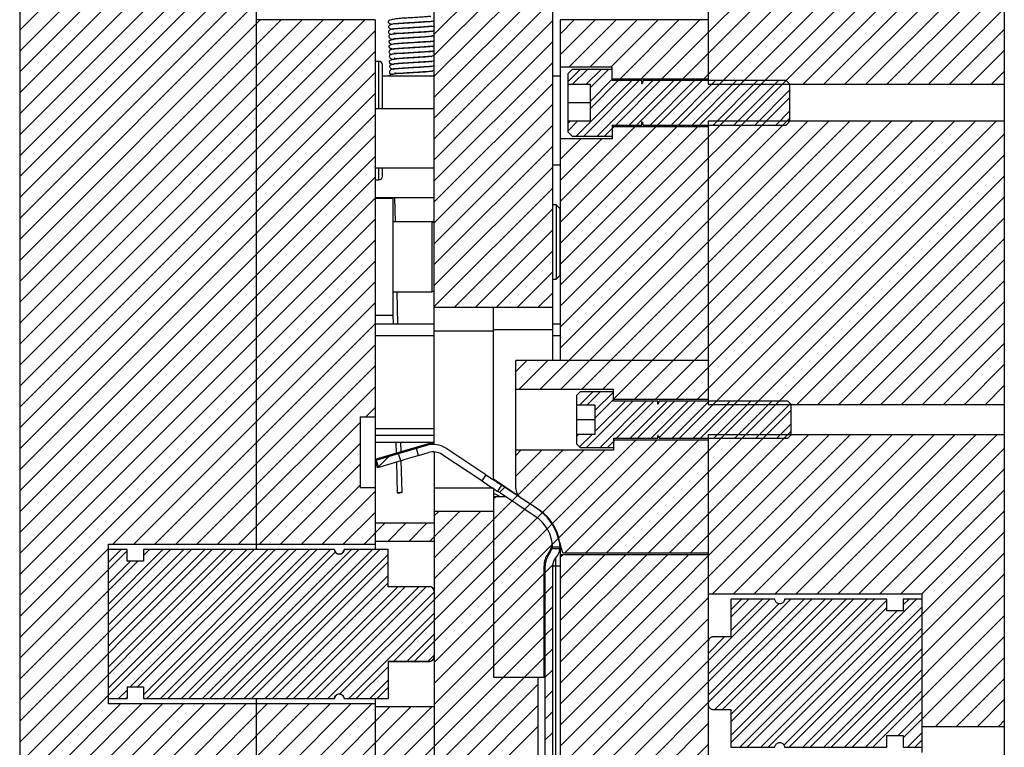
# Model space of a CAD drawing. Header units: inches. Extents: x 1687 to 2505, y -239 to -56.
# Tile 131 of 166: x 1827 to 1835, y -162 to -156. Entities that reach past the tile are written whole.
import ezdxf

# ---------------------------------------------------------------- set-up
doc = ezdxf.new("R2010")
doc.units = ezdxf.units.IN
doc.header["$LTSCALE"] = 0.5
doc.header["$MEASUREMENT"] = 0
doc.layers.add('SID-M-F', color=202, linetype='Continuous')
doc.layers.add('SID-M-S', color=105, linetype='Continuous')

msp = doc.modelspace()

# ---------------------------------------------------------------- linework, layer by layer
at = {"layer": 'SID-M-F', "linetype": 'Continuous'}
for p, q in [((1826.78326, -155.89567), (1828.78326, -153.89567)), ((1826.78326, -156.07244), (1828.78326, -154.07244)), ((1826.78326, -156.24922), (1828.78326, -154.24922)), ((1826.78326, -156.426), (1828.78326, -154.426)), ((1826.78326, -156.60277), (1828.78326, -154.60277)), ((1826.78326, -156.77955), (1828.78326, -154.77955)), ((1826.78326, -156.95633), (1828.78326, -154.95633)), ((1830.28326, -155.9312), (1831.15492, -155.05955)), ((1830.28326, -156.10798), (1831.28326, -155.10798)), ((1826.78326, -157.1331), (1828.78326, -155.1331)), ((1830.28326, -156.28475), (1831.28326, -155.28475)), ((1831.34626, -158.22696), (1834.3231, -155.25012)), ((1832.34584, -156.69705), (1833.79277, -155.25012)), ((1832.38279, -156.30655), (1833.43921, -155.25012)), ((1832.52262, -156.69705), (1833.96954, -155.25012)), ((1832.55957, -156.30655), (1833.61599, -155.25012)), ((1832.59626, -156.80019), (1834.14632, -155.25012)), ((1832.59626, -155.9163), (1833.26244, -155.25012)), ((1833.3967, -156.3533), (1834.49987, -155.25012)), ((1833.57348, -156.3533), (1834.67665, -155.25012)), ((1833.75025, -156.3533), (1834.85343, -155.25012)), ((1833.92703, -156.3533), (1835.0302, -155.25012)), ((1826.78326, -157.30988), (1828.78326, -155.30988)), ((1834.10381, -156.3533), (1835.09626, -155.36085)), ((1826.78326, -157.48666), (1828.78326, -155.48666)), ((1830.28326, -156.46153), (1831.28326, -155.46153)), ((1834.28058, -156.3533), (1835.09626, -155.53762)), ((1826.78326, -157.66343), (1828.78326, -155.66343)), ((1830.28326, -156.63831), (1831.28326, -155.63831)), ((1834.45736, -156.3533), (1835.09626, -155.7144)), ((1826.78326, -157.84021), (1828.81392, -155.80955)), ((1826.78326, -158.01699), (1828.9907, -155.80955)), ((1826.78326, -158.19376), (1829.16748, -155.80955)), ((1826.78326, -158.37054), (1829.34425, -155.80955)), ((1826.78326, -158.54732), (1829.52103, -155.80955)), ((1826.78326, -158.72409), (1829.69781, -155.80955)), ((1830.28326, -156.81508), (1831.28326, -155.81508)), ((1831.34626, -155.92887), (1831.46558, -155.80955)), ((1831.34626, -156.10564), (1831.64235, -155.80955)), ((1831.42363, -156.20505), (1831.81913, -155.80955)), ((1831.60041, -156.20505), (1831.99591, -155.80955)), ((1831.77718, -156.20505), (1832.17268, -155.80955)), ((1831.85246, -156.30655), (1832.34946, -155.80955)), ((1832.02924, -156.30655), (1832.52624, -155.80955)), ((1826.78326, -158.90087), (1829.78326, -155.90087)), ((1832.20601, -156.30655), (1832.59626, -155.9163)), ((1834.63414, -156.3533), (1835.09626, -155.89118)), ((1830.28326, -156.99186), (1831.28326, -155.99186)), ((1826.78326, -159.07765), (1829.78326, -156.07765)), ((1834.81091, -156.3533), (1835.09626, -156.06796)), ((1830.28326, -157.16864), (1831.28326, -156.16864)), ((1826.78326, -159.25442), (1829.78326, -156.25442)), ((1831.41126, -156.3317), (1831.51466, -156.2283)), ((1831.45191, -156.35355), (1831.57716, -156.2283)), ((1831.56618, -156.35355), (1831.69143, -156.2283)), ((1831.59876, -156.38347), (1831.75393, -156.2283)), ((1834.98769, -156.3533), (1835.09626, -156.24473)), ((1830.28326, -157.34541), (1831.28326, -156.34541)), ((1831.48249, -156.7908), (1831.95124, -156.32205)), ((1831.54499, -156.7908), (1832.01374, -156.32205)), ((1831.59876, -156.49775), (1831.78626, -156.31025)), ((1831.59876, -156.56025), (1831.83696, -156.32205)), ((1831.65926, -156.7908), (1832.12801, -156.32205)), ((1831.81551, -156.69705), (1832.19051, -156.32205)), ((1831.92979, -156.69705), (1832.30479, -156.32205)), ((1831.99229, -156.69705), (1832.36729, -156.32205)), ((1832.10657, -156.69705), (1832.48157, -156.32205)), ((1832.16907, -156.69705), (1832.54407, -156.32205)), ((1832.28334, -156.69705), (1832.65834, -156.32205)), ((1832.46012, -156.69705), (1832.83512, -156.32205)), ((1832.6369, -156.69705), (1833.0119, -156.32205)), ((1832.81367, -156.69705), (1833.18867, -156.32205)), ((1828.78326, -157.4312), (1829.78326, -156.4312)), ((1832.99045, -156.69705), (1833.28626, -156.40124)), ((1830.28326, -157.52219), (1831.28326, -156.52219)), ((1831.34626, -158.40374), (1833.28626, -156.46374)), ((1826.78326, -159.60798), (1829.78326, -156.60798)), ((1833.16723, -156.69705), (1833.28626, -156.57802)), ((1830.28326, -157.69897), (1831.28326, -156.69897)), ((1831.1765, -158.92705), (1833.43775, -156.6658)), ((1831.34626, -158.58052), (1833.28626, -156.64052)), ((1831.35328, -158.92705), (1833.61453, -156.6658)), ((1831.41126, -156.74775), (1831.49346, -156.66555)), ((1831.41126, -156.68525), (1831.43096, -156.66555)), ((1831.53006, -158.92705), (1833.79131, -156.6658)), ((1831.70683, -158.92705), (1833.96808, -156.6658)), ((1831.79811, -159.01255), (1834.14486, -156.6658)), ((1831.97489, -159.01255), (1834.32164, -156.6658)), ((1832.15166, -159.01255), (1834.49841, -156.6658)), ((1832.32844, -159.01255), (1834.67519, -156.6658)), ((1832.35374, -159.3408), (1835.02874, -156.6658)), ((1832.50522, -159.01255), (1834.85197, -156.6658)), ((1831.34626, -157.34308), (1831.97679, -156.71255)), ((1831.34626, -157.51986), (1832.15357, -156.71255)), ((1831.34626, -157.69663), (1832.33034, -156.71255)), ((1831.34626, -157.87341), (1832.50712, -156.71255)), ((1831.72176, -156.7908), (1831.78626, -156.7263)), ((1831.78626, -156.7263), (1831.80001, -156.71255)), ((1832.53052, -159.3408), (1835.09626, -156.77506)), ((1826.78326, -159.78475), (1829.78326, -156.78475)), ((1831.34626, -158.05019), (1832.59626, -156.80019)), ((1831.34626, -156.98953), (1831.52174, -156.81405)), ((1831.34626, -157.1663), (1831.69851, -156.81405)), ((1830.28326, -157.87574), (1831.28326, -156.87574)), ((1826.78326, -159.96153), (1829.78326, -156.96153)), ((1831.73855, -160.30955), (1835.09626, -156.95184)), ((1830.28326, -158.05252), (1831.28326, -157.05252)), ((1826.78326, -160.13831), (1829.78326, -157.13831)), ((1831.91532, -160.30955), (1835.09626, -157.12862)), ((1830.28326, -158.2293), (1831.28326, -157.2293)), ((1828.78326, -158.31508), (1829.78326, -157.31508)), ((1833.3456, -159.05605), (1835.09626, -157.30539)), ((1826.78326, -159.4312), (1828.78326, -157.4312)), ((1830.45479, -158.23455), (1831.28326, -157.40607)), ((1826.78326, -160.49186), (1829.78326, -157.49186)), ((1833.52238, -159.05605), (1835.09626, -157.48217)), ((1830.63157, -158.23455), (1831.28326, -157.58285)), ((1828.78326, -158.66864), (1829.78326, -157.66864)), ((1833.69915, -159.05605), (1835.09626, -157.65895)), ((1830.80834, -158.23455), (1831.28326, -157.75963)), ((1826.78326, -160.84541), (1829.78326, -157.84541)), ((1833.87593, -159.05605), (1835.09626, -157.83572)), ((1830.98512, -158.23455), (1831.28326, -157.9364)), ((1827.57044, -160.23501), (1829.78326, -158.02219)), ((1834.05271, -159.05605), (1835.09626, -158.0125)), ((1831.1619, -158.23455), (1831.28326, -158.11318)), ((1834.22948, -159.05605), (1835.09626, -158.18928)), ((1827.74722, -160.23501), (1829.78326, -158.19897)), ((1826.78326, -160.31508), (1828.78326, -158.31508)), ((1827.924, -160.23501), (1829.78326, -158.37574)), ((1834.40626, -159.05605), (1835.09626, -158.36605)), ((1828.10077, -160.23501), (1829.78326, -158.55252)), ((1834.58304, -159.05605), (1835.09626, -158.54283)), ((1826.78326, -160.66864), (1828.78326, -158.66864)), ((1830.97126, -158.77874), (1831.06545, -158.68455)), ((1830.99973, -158.92705), (1831.24223, -158.68455)), ((1828.27755, -160.23501), (1829.78326, -158.7293)), ((1834.75981, -159.05605), (1835.09626, -158.71961)), ((1828.45433, -160.23501), (1829.78326, -158.90607)), ((1834.93659, -159.05605), (1835.09626, -158.89638)), ((1831.51183, -159.05955), (1831.62121, -158.95017)), ((1831.57433, -159.05955), (1831.68371, -158.95017)), ((1831.64001, -159.10815), (1831.79626, -158.9519)), ((1831.64001, -159.17065), (1831.79626, -159.0144)), ((1829.70657, -159.15955), (1829.78326, -159.08285)), ((1831.56851, -159.41892), (1831.95914, -159.0283)), ((1831.64001, -159.28493), (1831.89664, -159.0283)), ((1831.68279, -159.41892), (1832.07341, -159.0283)), ((1831.82341, -159.3408), (1832.13591, -159.0283)), ((1831.93769, -159.3408), (1832.25019, -159.0283)), ((1832.00019, -159.3408), (1832.31269, -159.0283)), ((1832.0921, -160.30955), (1833.29626, -159.10539)), ((1832.11447, -159.3408), (1832.42697, -159.0283)), ((1832.18047, -159.33729), (1832.48947, -159.0283)), ((1832.29124, -159.3408), (1832.60374, -159.0283)), ((1832.46802, -159.3408), (1832.78052, -159.0283)), ((1832.6448, -159.3408), (1832.9573, -159.0283)), ((1832.82157, -159.3408), (1833.13407, -159.0283)), ((1832.99835, -159.3408), (1833.28968, -159.04947)), ((1828.6311, -160.23501), (1829.65826, -159.20785)), ((1833.17513, -159.3408), (1833.29626, -159.21967)), ((1830.28326, -161.05772), (1831.98444, -159.35655)), ((1831.2811, -160.23666), (1832.16122, -159.35655)), ((1831.34626, -161.58572), (1833.61893, -159.31305)), ((1831.38499, -160.30955), (1832.33799, -159.35655)), ((1831.48376, -159.3269), (1831.50111, -159.30955)), ((1831.51051, -159.41443), (1831.61539, -159.30955)), ((1831.56177, -160.30955), (1832.51477, -159.35655)), ((1831.74529, -159.41892), (1831.80766, -159.35655)), ((1832.26888, -160.30955), (1833.29626, -159.28217)), ((1832.44565, -160.30955), (1833.44215, -159.31305)), ((1832.59626, -160.5125), (1833.79571, -159.31305)), ((1832.6318, -160.65373), (1833.97248, -159.31305)), ((1832.80858, -160.65373), (1834.14926, -159.31305)), ((1832.98536, -160.65373), (1834.32604, -159.31305)), ((1833.16213, -160.65373), (1834.50281, -159.31305)), ((1833.33891, -160.65373), (1834.67959, -159.31305)), ((1833.51569, -160.65373), (1834.85637, -159.31305)), ((1833.69246, -160.65373), (1835.03314, -159.31305)), ((1828.80788, -160.23501), (1829.65826, -159.38463)), ((1830.28326, -160.70417), (1831.54539, -159.44205)), ((1830.28326, -160.88095), (1831.72216, -159.44205)), ((1830.97126, -159.48585), (1831.01506, -159.44205)), ((1830.97126, -159.66262), (1831.19183, -159.44205)), ((1830.98973, -159.82092), (1831.36861, -159.44205)), ((1833.86924, -160.65373), (1835.09626, -159.42671)), ((1829.81094, -159.5855), (1829.90096, -159.49549)), ((1828.98466, -160.23501), (1829.65826, -159.5614)), ((1834.04602, -160.65373), (1835.09626, -159.60349)), ((1829.16143, -160.23501), (1829.65826, -159.73818)), ((1830.83354, -159.80034), (1830.879, -159.75488)), ((1829.33821, -160.23501), (1829.78326, -159.78996)), ((1830.28326, -160.52739), (1830.98537, -159.82529)), ((1830.78326, -159.85062), (1830.79933, -159.83455)), ((1834.22279, -160.65373), (1835.09626, -159.78027)), ((1829.51499, -160.23501), (1829.78326, -159.96673)), ((1830.24711, -160.21), (1830.49756, -159.95955)), ((1830.28326, -159.99706), (1830.32078, -159.95955)), ((1830.28326, -160.35062), (1830.67433, -159.95955)), ((1834.39957, -160.65373), (1835.09626, -159.95704)), ((1829.69176, -160.23501), (1829.86723, -160.05955)), ((1829.89356, -160.21), (1830.044, -160.05955)), ((1830.07033, -160.21), (1830.22078, -160.05955)), ((1833.28009, -161.94999), (1835.09626, -160.13382)), ((1826.78326, -161.02219), (1827.53248, -160.27298)), ((1830.28326, -161.2345), (1831.27875, -160.23902)), ((1826.78326, -161.55252), (1828.05566, -160.28012)), ((1826.78326, -161.7293), (1828.23244, -160.28012)), ((1826.78326, -161.90607), (1828.40921, -160.28012)), ((1826.78326, -162.08285), (1828.58599, -160.28012)), ((1826.78326, -162.25963), (1828.76277, -160.28012)), ((1826.78326, -161.19897), (1827.68996, -160.29227)), ((1827.53248, -160.38725), (1827.63961, -160.28012)), ((1827.53248, -160.74081), (1827.99316, -160.28012)), ((1827.53248, -160.91758), (1828.16994, -160.28012)), ((1827.53248, -161.09436), (1828.34671, -160.28012)), ((1827.53248, -161.27114), (1828.52349, -160.28012)), ((1827.53248, -161.44791), (1828.70027, -160.28012)), ((1827.71671, -161.44046), (1828.87704, -160.28012)), ((1827.77921, -161.44046), (1828.93954, -160.28012)), ((1827.82775, -160.33126), (1827.87888, -160.28012)), ((1827.82775, -161.50619), (1829.05382, -160.28012)), ((1827.85747, -161.53897), (1829.11632, -160.28012)), ((1827.97175, -161.53897), (1829.2306, -160.28012)), ((1828.03425, -161.53897), (1829.2931, -160.28012)), ((1828.14852, -161.53897), (1829.40737, -160.28012)), ((1828.21102, -161.53897), (1829.44772, -160.30228)), ((1828.3253, -161.53897), (1829.58415, -160.28012)), ((1828.3878, -161.53897), (1829.64665, -160.28012)), ((1828.50208, -161.53897), (1829.76093, -160.28012)), ((1828.56458, -161.53897), (1829.82343, -160.28012)), ((1828.67885, -161.53897), (1829.89468, -160.32315)), ((1831.34626, -160.34829), (1831.36999, -160.32455)), ((1831.34626, -160.52506), (1831.54677, -160.32455)), ((1831.34626, -160.70184), (1831.72355, -160.32455)), ((1831.34626, -160.87862), (1831.90032, -160.32455)), ((1831.34626, -161.05539), (1832.0771, -160.32455)), ((1831.34626, -161.23217), (1832.25388, -160.32455)), ((1831.34626, -161.40895), (1832.43065, -160.32455)), ((1833.45686, -161.94999), (1835.09626, -160.3106)), ((1827.53248, -160.62653), (1827.78037, -160.37864)), ((1827.53248, -160.56403), (1827.71787, -160.37864)), ((1828.74135, -161.53897), (1829.89468, -160.38565)), ((1831.22027, -160.47427), (1831.28363, -160.41091)), ((1828.85563, -161.53897), (1829.89468, -160.49992)), ((1830.28326, -161.41128), (1831.21027, -160.48427)), ((1831.34626, -161.7625), (1832.59626, -160.5125)), ((1833.63364, -161.94999), (1835.09626, -160.48737)), ((1828.91813, -161.53897), (1829.89468, -160.56242)), ((1829.03241, -161.53897), (1829.9758, -160.59558)), ((1829.09491, -161.53897), (1830.0383, -160.59558)), ((1829.20918, -161.53897), (1830.15258, -160.59558)), ((1829.27168, -161.53897), (1830.21508, -160.59558)), ((1831.22027, -160.65105), (1831.28326, -160.58805)), ((1826.78326, -161.37574), (1827.53248, -160.62653)), ((1829.38596, -161.53897), (1830.28326, -160.64167)), ((1830.28326, -161.58805), (1831.21027, -160.66105)), ((1831.34626, -161.93928), (1832.59626, -160.68928)), ((1833.81042, -161.94999), (1835.09626, -160.66415)), ((1829.48737, -161.50007), (1830.28326, -160.70417)), ((1831.22027, -160.82782), (1831.28326, -160.76483)), ((1832.59626, -161.21961), (1833.11675, -160.69911)), ((1832.59626, -161.39638), (1833.29353, -160.69911)), ((1832.59626, -161.57316), (1833.47031, -160.69911)), ((1832.59626, -161.51066), (1833.40781, -160.69911)), ((1832.59626, -161.33388), (1833.19217, -160.73797)), ((1832.65324, -161.63045), (1833.58458, -160.69911)), ((1832.71574, -161.63045), (1833.64708, -160.69911)), ((1832.78681, -160.85228), (1832.93998, -160.69911)), ((1832.78681, -161.73616), (1833.82386, -160.69911)), ((1832.78681, -161.91294), (1834.00064, -160.69911)), ((1832.78681, -160.78978), (1832.87748, -160.69911)), ((1832.78681, -160.96655), (1833.05425, -160.69911)), ((1832.78681, -161.67366), (1833.76136, -160.69911)), ((1832.78681, -161.85044), (1833.93814, -160.69911)), ((1832.86403, -161.94999), (1834.10571, -160.70832)), ((1832.92653, -161.94999), (1834.10571, -160.77082)), ((1833.10331, -161.94999), (1834.35419, -160.69911)), ((1833.23614, -161.93144), (1834.40098, -160.76659)), ((1834.2435, -160.7473), (1834.29169, -160.69911)), ((1828.26308, -163.78501), (1831.21027, -160.83782)), ((1829.56274, -161.53897), (1830.28326, -160.81845)), ((1833.04081, -161.94999), (1834.19243, -160.79837)), ((1833.98719, -161.94999), (1835.09626, -160.84093)), ((1829.9407, -161.22352), (1830.28326, -160.88095)), ((1831.34626, -162.11605), (1832.59626, -160.86605)), ((1828.43986, -163.78501), (1831.21027, -161.0146)), ((1830.05497, -161.22352), (1830.28326, -160.99522)), ((1831.22027, -161.0046), (1831.28326, -160.94161)), ((1832.59626, -161.15711), (1832.73471, -161.01865)), ((1833.39436, -161.94999), (1834.40098, -160.94337)), ((1834.2435, -161.87046), (1835.09626, -161.0177)), ((1830.11747, -161.22352), (1830.28326, -161.05772)), ((1831.34626, -162.29283), (1832.59626, -161.04283)), ((1832.60401, -161.03508), (1832.61321, -161.02587)), ((1830.23175, -161.22352), (1830.28326, -161.172)), ((1831.22027, -161.18138), (1831.28326, -161.11838)), ((1833.57114, -161.94999), (1834.40098, -161.12015)), ((1828.61664, -163.78501), (1831.21027, -161.19138)), ((1829.62524, -161.53897), (1829.89468, -161.26953)), ((1831.34626, -162.46961), (1832.59626, -161.21961)), ((1834.51619, -161.77455), (1835.09626, -161.19448)), ((1831.22027, -161.35815), (1831.28326, -161.29516)), ((1833.74792, -161.94999), (1834.40098, -161.29692)), ((1828.79341, -163.78501), (1831.15826, -161.42016)), ((1829.73951, -161.53897), (1829.89468, -161.38381)), ((1831.34626, -162.64638), (1832.59626, -161.39638)), ((1834.69296, -161.77455), (1835.09626, -161.37126)), ((1827.61819, -161.53897), (1827.68996, -161.46721)), ((1829.80201, -161.53897), (1829.89468, -161.44631)), ((1831.22027, -161.53493), (1831.28326, -161.47194)), ((1833.92469, -161.94999), (1834.40098, -161.4737)), ((1826.78326, -162.4364), (1827.63558, -161.58409)), ((1826.78326, -162.61318), (1827.81236, -161.58409)), ((1826.78326, -162.78996), (1827.98914, -161.58409)), ((1826.78326, -162.96673), (1828.16591, -161.58409)), ((1826.78326, -163.14351), (1828.34269, -161.58409)), ((1826.78326, -163.32029), (1828.51947, -161.58409)), ((1826.78326, -163.49706), (1828.69624, -161.58409)), ((1826.78326, -163.67384), (1828.87302, -161.58409)), ((1826.78326, -163.85062), (1829.0498, -161.58409)), ((1826.78326, -164.02739), (1829.22657, -161.58409)), ((1826.78326, -164.20417), (1829.40335, -161.58409)), ((1827.55598, -163.78501), (1829.7569, -161.58409)), ((1827.68069, -161.53897), (1827.68996, -161.52971)), ((1828.78326, -162.38095), (1829.58013, -161.58409)), ((1828.97019, -163.78501), (1831.15826, -161.59694)), ((1831.34626, -162.82316), (1832.59626, -161.57316)), ((1834.86974, -161.77455), (1835.09626, -161.54803)), ((1827.73275, -163.78501), (1829.90866, -161.6091)), ((1827.90953, -163.78501), (1830.08544, -161.6091)), ((1828.08631, -163.78501), (1830.26222, -161.6091)), ((1831.22027, -161.71171), (1831.28326, -161.64871)), ((1834.20073, -161.85073), (1834.40098, -161.65048)), ((1831.34626, -162.99994), (1832.59626, -161.74994)), ((1835.04652, -161.77455), (1835.09626, -161.72481)), ((1829.14697, -163.78501), (1831.15826, -161.77371)), ((1831.22027, -161.88848), (1831.28326, -161.82549)), ((1834.27825, -161.94999), (1834.40098, -161.82725)), ((1831.34626, -163.17671), (1832.59626, -161.92671)), ((1834.34075, -161.94999), (1834.40098, -161.88975)), ((1834.10147, -161.94999), (1834.10571, -161.94575))]:
    msp.add_line(p, q, dxfattribs=at)
at = {"layer": 'SID-M-S'}
for p, q in [((1826.78326, -150.30955), (1826.78326, -174.30955)), ((1828.78326, -160.27963), (1828.78326, -150.30955)), ((1835.09626, -150.30955), (1835.09626, -174.30955)), ((1830.28326, -159.39374), (1830.28326, -155.05955)), ((1831.28326, -158.68455), (1831.28326, -155.05955)), ((1832.59626, -155.25012), (1832.59626, -156.3533)), ((1829.78326, -155.80955), (1828.78326, -155.80955)), ((1829.78326, -155.80955), (1829.78326, -160.27963)), ((1830.28326, -155.86726), (1830.25965, -155.86254)), ((1832.59626, -155.80955), (1831.34626, -155.80955)), ((1831.34626, -155.80955), (1831.34626, -158.68455)), ((1830.28326, -155.98745), (1830.27809, -155.98672)), ((1829.81576, -156.15955), (1829.78326, -156.15955)), ((1829.81576, -156.55955), (1829.81576, -156.15955)), ((1829.84576, -156.55955), (1829.84576, -156.18955)), ((1830.28326, -156.20221), (1830.27039, -156.20041)), ((1830.28326, -156.15484), (1830.27865, -156.15446)), ((1831.34626, -156.20505), (1831.78626, -156.20505)), ((1831.44876, -156.2283), (1831.41126, -156.2658)), ((1831.41126, -156.2658), (1831.41126, -156.7533)), ((1831.78626, -156.2283), (1831.44876, -156.2283)), ((1831.78626, -156.32205), (1831.78626, -156.20505)), ((1830.28326, -156.28455), (1829.84576, -156.28455)), ((1831.34626, -156.28455), (1831.28326, -156.28455)), ((1831.41126, -156.35355), (1831.59876, -156.35355)), ((1831.59876, -156.35355), (1831.59876, -156.66555)), ((1831.78626, -156.30655), (1832.59626, -156.30655)), ((1832.03665, -156.32205), (1831.78626, -156.32205)), ((1832.03665, -156.34883), (1832.03665, -156.32205)), ((1832.04802, -156.32205), (1832.03818, -156.3491)), ((1833.25501, -156.32205), (1832.04802, -156.32205)), ((1832.59626, -156.3533), (1835.09626, -156.3533)), ((1833.28626, -156.3533), (1833.25501, -156.32205)), ((1833.28626, -156.6658), (1833.28626, -156.3533)), ((1831.59876, -156.50955), (1831.41126, -156.50955)), ((1830.28326, -156.55955), (1829.78326, -156.55955)), ((1831.59876, -156.66555), (1831.41126, -156.66555)), ((1831.78626, -156.69705), (1832.03665, -156.69705)), ((1831.78626, -156.69705), (1831.78626, -156.81405)), ((1832.03665, -156.69705), (1832.03665, -156.67026)), ((1832.03818, -156.67), (1832.04802, -156.69705)), ((1832.04802, -156.69705), (1833.25501, -156.69705)), ((1835.09626, -156.6658), (1832.59626, -156.6658)), ((1832.59626, -156.6658), (1832.59626, -159.05605)), ((1833.25501, -156.69705), (1833.28626, -156.6658)), ((1831.41126, -156.7533), (1831.44876, -156.7908)), ((1832.59626, -156.71255), (1831.78626, -156.71255)), ((1831.78626, -156.81405), (1831.34626, -156.81405)), ((1831.44876, -156.7908), (1831.78626, -156.7908)), ((1829.78326, -157.05955), (1830.28326, -157.05955)), ((1829.81576, -157.15955), (1829.81576, -157.05955)), ((1829.84576, -157.12955), (1829.84576, -157.05955)), ((1831.28326, -157.03455), (1831.34626, -157.03455)), ((1829.78326, -157.15955), (1829.81576, -157.15955)), ((1829.78326, -157.30955), (1830.28326, -157.30955)), ((1829.93405, -157.31742), (1829.78326, -157.31742)), ((1829.91027, -157.30955), (1829.91046, -157.31742)), ((1829.93405, -157.31742), (1829.93405, -158.30168)), ((1829.95619, -157.51427), (1829.95128, -157.30955)), ((1831.31326, -157.37205), (1831.28326, -157.37205)), ((1831.34326, -157.40205), (1831.31326, -157.37205)), ((1831.31326, -157.37205), (1831.31326, -157.99705)), ((1831.34326, -157.40205), (1831.34326, -157.96705)), ((1830.26358, -157.51427), (1829.93405, -157.51427)), ((1830.26358, -157.51427), (1830.26358, -158.10482)), ((1831.28326, -157.99705), (1831.31326, -157.99705)), ((1831.31326, -157.99705), (1831.34326, -157.96705)), ((1829.93405, -158.10482), (1830.26358, -158.10482)), ((1829.97685, -158.375), (1829.97037, -158.10482)), ((1830.28326, -158.23455), (1831.28326, -158.23455)), ((1830.78326, -159.69152), (1830.78326, -158.23455)), ((1829.78326, -158.30168), (1829.93405, -158.30168)), ((1829.93405, -158.30059), (1829.93584, -158.375)), ((1829.78326, -158.375), (1830.28326, -158.375)), ((1830.28326, -158.43455), (1830.78326, -158.43455)), ((1830.78326, -158.42205), (1831.28326, -158.42205)), ((1831.28326, -158.375), (1831.34626, -158.375)), ((1829.78326, -158.475), (1830.28326, -158.475)), ((1831.28326, -158.475), (1831.34626, -158.475)), ((1830.97126, -159.76519), (1830.97126, -158.68455)), ((1832.59626, -158.68455), (1830.97126, -158.68455)), ((1830.97126, -158.92705), (1831.79626, -158.92705)), ((1831.79626, -159.0283), (1831.79626, -158.92705)), ((1831.51501, -158.95017), (1831.48376, -158.98142)), ((1831.48376, -158.98142), (1831.48376, -159.38767)), ((1831.79626, -158.95017), (1831.51501, -158.95017)), ((1831.79626, -159.01255), (1832.59626, -159.01255)), ((1831.48376, -159.05955), (1831.64001, -159.05955)), ((1831.64001, -159.05955), (1831.64001, -159.30955)), ((1832.17165, -159.0283), (1831.79626, -159.0283)), ((1832.17165, -159.05158), (1832.17165, -159.0283)), ((1832.18175, -159.0283), (1832.17318, -159.05185)), ((1833.26851, -159.0283), (1832.18175, -159.0283)), ((1832.59626, -159.05605), (1835.09626, -159.05605)), ((1833.29626, -159.05605), (1833.26851, -159.0283)), ((1833.29626, -159.31305), (1833.29626, -159.05605)), ((1829.65826, -159.15955), (1829.78326, -159.15955)), ((1829.65826, -159.15955), (1829.65826, -159.75955)), ((1831.64001, -159.18455), (1831.48376, -159.18455)), ((1829.78326, -159.2602), (1830.28326, -159.2602)), ((1829.78326, -159.31658), (1830.28326, -159.31658)), ((1831.64001, -159.30955), (1831.48376, -159.30955)), ((1831.79626, -159.3408), (1832.17165, -159.3408)), ((1831.79626, -159.3408), (1831.79626, -159.44205)), ((1832.59626, -159.35655), (1831.79626, -159.35655)), ((1832.17165, -159.3408), (1832.17165, -159.31751)), ((1832.17318, -159.31725), (1832.18175, -159.3408)), ((1832.18175, -159.3408), (1833.26851, -159.3408)), ((1832.59626, -159.31305), (1832.59626, -165.73105)), ((1835.09626, -159.31305), (1832.59626, -159.31305)), ((1833.26851, -159.3408), (1833.29626, -159.31305)), ((1829.78326, -159.375), (1830.28326, -159.375)), ((1830.21787, -159.40161), (1829.78794, -159.52896)), ((1830.22413, -159.39263), (1829.79215, -159.5165)), ((1829.95984, -159.375), (1829.96206, -159.46778)), ((1830.0028, -159.4561), (1830.00085, -159.375)), ((1830.15095, -159.48713), (1830.13306, -159.42673)), ((1830.71984, -159.64954), (1830.38242, -159.42621)), ((1831.79626, -159.44205), (1830.97126, -159.44205)), ((1831.48376, -159.38767), (1831.51501, -159.41892)), ((1831.51501, -159.41892), (1831.79626, -159.41892)), ((1829.79512, -159.52684), (1829.79215, -159.5165)), ((1829.98387, -159.47093), (1829.98138, -159.46224)), ((1829.99996, -159.53186), (1829.98207, -159.47146)), ((1830.15095, -159.48713), (1830.23576, -159.46201)), ((1830.28326, -159.45684), (1830.28326, -169.55955)), ((1830.68507, -159.70207), (1830.34766, -159.47874)), ((1829.80487, -159.58965), (1829.78698, -159.52925)), ((1829.78794, -159.52896), (1829.80583, -159.58936)), ((1829.79369, -159.52726), (1829.81158, -159.58766)), ((1829.99996, -159.53186), (1829.80487, -159.58965)), ((1829.96386, -159.54255), (1829.97007, -159.80125)), ((1830.01106, -159.80027), (1830.00458, -159.53049)), ((1830.71984, -159.64954), (1830.68507, -159.70207)), ((1830.78326, -159.68495), (1830.99487, -159.82768)), ((1829.78326, -159.75955), (1829.65826, -159.75955)), ((1830.28326, -159.75955), (1830.77192, -159.75955)), ((1830.78326, -159.75955), (1830.78326, -161.35955)), ((1830.85116, -159.73646), (1830.81639, -159.78898)), ((1831.17125, -159.94832), (1830.85116, -159.73646)), ((1829.97012, -159.80125), (1829.97226, -159.80121)), ((1829.9711, -159.80122), (1829.97012, -159.80125)), ((1829.97504, -159.80111), (1829.9711, -159.80122)), ((1829.97226, -159.80121), (1829.97718, -159.80111)), ((1829.98135, -159.80096), (1829.97504, -159.80111)), ((1829.97718, -159.80111), (1829.98413, -159.80094)), ((1829.98905, -159.80077), (1829.98135, -159.80096)), ((1829.98413, -159.80094), (1829.99207, -159.80076)), ((1829.99699, -159.80058), (1829.98905, -159.80077)), ((1829.99207, -159.80076), (1829.99978, -159.80057)), ((1830.00395, -159.80042), (1829.99699, -159.80058)), ((1829.99978, -159.80057), (1830.00608, -159.80041)), ((1830.00887, -159.80031), (1830.00395, -159.80042)), ((1830.00608, -159.80041), (1830.01002, -159.8003)), ((1830.011, -159.80027), (1830.00887, -159.80031)), ((1830.01002, -159.8003), (1830.011, -159.80027)), ((1830.78326, -159.80955), (1830.79676, -159.80955)), ((1830.88523, -159.83455), (1830.78326, -159.83455)), ((1830.79676, -159.80955), (1830.84186, -159.83455)), ((1831.13648, -160.00085), (1830.81639, -159.78898)), ((1831.14954, -159.93397), (1831.01359, -159.84398)), ((1830.78326, -159.95955), (1830.28326, -159.95955)), ((1830.28326, -160.05955), (1829.78326, -160.05955)), ((1831.37009, -160.30955), (1831.32769, -160.17197)), ((1827.53248, -160.23501), (1829.78326, -160.23501)), ((1827.53248, -161.58409), (1827.53248, -160.23501)), ((1829.78326, -160.21), (1830.28326, -160.21)), ((1831.34447, -160.27403), (1831.2764, -160.27403)), ((1831.34599, -160.25952), (1831.28304, -160.26186)), ((1831.28304, -160.26186), (1831.28326, -160.27403)), ((1831.28326, -160.27403), (1831.28326, -160.27361)), ((1831.34257, -160.22025), (1831.34332, -160.22605)), ((1831.34332, -160.22605), (1831.34626, -160.27403)), ((1831.34626, -160.27403), (1831.34599, -160.25952)), ((1831.34626, -160.23222), (1831.34626, -160.27403)), ((1831.34626, -160.27403), (1831.34626, -164.60758)), ((1827.68996, -160.27963), (1827.53248, -160.27963)), ((1827.68996, -160.28012), (1827.53248, -160.28012)), ((1827.68996, -160.37864), (1827.68996, -160.27963)), ((1829.44, -160.27963), (1827.82775, -160.27963)), ((1827.82775, -160.27963), (1827.82775, -160.37864)), ((1829.44, -160.28012), (1827.82775, -160.28012)), ((1829.44, -160.27963), (1829.44, -160.28012)), ((1829.89468, -160.27963), (1829.52259, -160.27963)), ((1829.52259, -160.27963), (1829.52259, -160.28012)), ((1829.89468, -160.28012), (1829.52259, -160.28012)), ((1829.89468, -160.59558), (1829.89468, -160.27963)), ((1831.24377, -160.33427), (1831.24377, -160.31654)), ((1831.30689, -160.35453), (1831.30689, -164.55507)), ((1832.59626, -160.32455), (1831.34626, -160.32455)), ((1831.37009, -160.30955), (1832.59626, -160.30955)), ((1827.82775, -160.37805), (1827.68996, -160.37805)), ((1827.82775, -160.37864), (1827.68996, -160.37864)), ((1831.21027, -161.35955), (1831.21027, -160.41703)), ((1831.22027, -160.41703), (1831.21027, -160.41703)), ((1831.22027, -164.49257), (1831.22027, -160.41703)), ((1831.28326, -164.49257), (1831.28326, -160.41703)), ((1831.28326, -160.41703), (1831.34626, -160.41703)), ((1830.24389, -160.59459), (1829.89468, -160.59459)), ((1830.24389, -160.59558), (1829.89468, -160.59558)), ((1830.24389, -160.59459), (1830.24389, -160.59558)), ((1832.59626, -160.65373), (1834.40098, -160.65373)), ((1834.40098, -160.65373), (1834.40098, -161.99537)), ((1832.78681, -160.69911), (1832.78681, -161.01865)), ((1833.1589, -160.69911), (1832.78681, -160.69911)), ((1834.10571, -160.69911), (1833.24149, -160.69911)), ((1834.10571, -160.79837), (1834.10571, -160.69911)), ((1834.40098, -160.69911), (1834.2435, -160.69911)), ((1834.2435, -160.69911), (1834.2435, -160.79837)), ((1834.2435, -160.79837), (1834.10571, -160.79837)), ((1832.78681, -161.01865), (1832.63563, -161.01865)), ((1829.89468, -161.22352), (1830.24389, -161.22352)), ((1829.89468, -161.22352), (1829.89468, -161.53947)), ((1829.89468, -161.22451), (1830.24389, -161.22451)), ((1830.24389, -161.22352), (1830.24389, -161.22451)), ((1830.78326, -161.35955), (1831.21847, -161.35955)), ((1831.15826, -161.35955), (1831.15826, -163.68455)), ((1827.68996, -161.44046), (1827.82775, -161.44046)), ((1827.68996, -161.44046), (1827.68996, -161.53947)), ((1827.68996, -161.44105), (1827.82775, -161.44105)), ((1827.82775, -161.44046), (1827.82775, -161.53947)), ((1827.53248, -161.53897), (1827.68996, -161.53897)), ((1827.53248, -161.53947), (1827.68996, -161.53947)), ((1829.78326, -161.58409), (1827.53248, -161.58409)), ((1827.82775, -161.53897), (1829.44, -161.53897)), ((1827.82775, -161.53947), (1829.44, -161.53947)), ((1828.78326, -163.82963), (1828.78326, -161.53947)), ((1829.44, -161.53897), (1829.44, -161.53947)), ((1829.52259, -161.53897), (1829.52259, -161.53947)), ((1829.52259, -161.53897), (1829.89468, -161.53897)), ((1829.52259, -161.53947), (1829.89468, -161.53947)), ((1829.78326, -161.53947), (1829.78326, -163.82963)), ((1830.28326, -161.6091), (1829.78326, -161.6091)), ((1832.63563, -161.63045), (1832.78681, -161.63045)), ((1832.78681, -161.63045), (1832.78681, -161.94999)), ((1834.10571, -161.85073), (1834.2435, -161.85073)), ((1834.10571, -161.94999), (1834.10571, -161.85073)), ((1834.2435, -161.85073), (1834.2435, -161.94999)), ((1834.40098, -161.77455), (1835.09626, -161.77455)), ((1832.78681, -161.94999), (1833.1589, -161.94999)), ((1833.24149, -161.94999), (1834.10571, -161.94999)), ((1834.2435, -161.94999), (1834.40098, -161.94999))]:
    msp.add_line(p, q, dxfattribs=at)
for centre, radius, start, end in [((1829.81576, -156.18955), 0.03, 0, 90), ((1832.03744, -156.34883), 0.000787, 180, 340), ((1832.03744, -156.67026), 0.000787, 20, 180), ((1829.81576, -157.12955), 0.03, 270, 0), ((1830.26358, -157.53396), 0.01969, 0, 90), ((1830.26358, -158.08514), 0.01969, 270, 0), ((1832.17244, -159.05158), 0.000787, 180, 340), ((1832.17244, -159.31751), 0.000787, 20, 180), ((1830.27377, -159.59036), 0.19685, 56.5, 106.5), ((1830.27839, -159.58185), 0.19685, 88.582159, 106), ((1830.27377, -159.59036), 0.13386, 56.5, 106.5), ((1831.06574, -159.76519), 0.09449, 180, 236.5), ((1830.90599, -160.30193), 0.44127, 17.12887, 56.5), ((1830.95567, -160.27403), 0.3276, 2.12887, 56.5), ((1830.95567, -160.27403), 0.39059, 2.12887, 56.5), ((1831.08578, -160.19805), 0.19748, 323.130102, 350.327455), ((1831.12578, -160.22805), 0.15748, 323.130102, 343.02546), ((1831.18878, -160.25037), 0.15748, 318.590378, 351.358744), ((1829.4813, -160.27766), 0.04134, 182.729403, 357.270597), ((1831.37775, -160.41703), 0.16748, 143.130102, 180), ((1831.37775, -160.41703), 0.15748, 143.130102, 180), ((1831.37775, -160.41703), 0.09449, 138.590378, 180), ((1830.24389, -160.63396), 0.03937, 0, 90), ((1830.24389, -161.18514), 0.03937, 270, 0), ((1829.4813, -161.54144), 0.04134, 2.729403, 177.270597)]:
    msp.add_arc(centre, radius, start, end, dxfattribs=at)
for points, knots in [([(1830.25479, -155.78458), (1830.25428, -155.78352), (1830.25238, -155.77959), (1830.23201, -155.78275), (1830.18941, -155.78542), (1830.1324, -155.78911), (1830.07719, -155.79242), (1830.0319, -155.79523), (1829.99252, -155.79786), (1829.95295, -155.80213), (1829.91826, -155.80875), (1829.89704, -155.81686), (1829.8926, -155.82809), (1829.90368, -155.84063), (1829.91995, -155.84479), (1829.92671, -155.84653)], [0, 0, 0, 0, 0.0286899, 0.1058509, 0.1993879, 0.3027665, 0.3915984, 0.4632288, 0.5266201, 0.6023821, 0.6923231, 0.7844301, 0.8694393, 0.94568, 1, 1, 1, 1]), ([(1830.25117, -155.83028), (1830.24774, -155.82824), (1830.24206, -155.82487), (1830.22389, -155.82536), (1830.20373, -155.82645), (1830.17841, -155.82823), (1830.13919, -155.83088), (1830.08725, -155.83399), (1830.03241, -155.83738), (1829.98026, -155.84085), (1829.94035, -155.84396), (1829.91035, -155.85189), (1829.8959, -155.86006), (1829.89518, -155.87175), (1829.91083, -155.88362), (1829.93289, -155.88715), (1829.94105, -155.88845)], [0, 0, 0, 0, 0.0665714, 0.1103549, 0.1563697, 0.2045418, 0.2547128, 0.3565954, 0.4444017, 0.5154384, 0.6349724, 0.6991482, 0.7707444, 0.8535229, 0.945821, 1, 1, 1, 1]), ([(1830.26348, -155.86709), (1830.26371, -155.86635), (1830.26445, -155.86394), (1830.25568, -155.86527), (1830.23591, -155.86629), (1830.19914, -155.86909), (1830.14611, -155.87257), (1830.09164, -155.87594), (1830.04043, -155.87906), (1829.99426, -155.88211), (1829.94692, -155.88558), (1829.91565, -155.88913), (1829.90018, -155.90055), (1829.89587, -155.91134), (1829.89871, -155.9215), (1829.90806, -155.93014), (1829.9182, -155.9314), (1829.92422, -155.93216)], [0, 0, 0, 0, 0.0216649, 0.070422, 0.1226107, 0.2231282, 0.3171729, 0.4039491, 0.4868556, 0.5688948, 0.6501244, 0.7975945, 0.8311638, 0.8656031, 0.9031258, 0.9425384, 1, 1, 1, 1]), ([(1829.93421, -155.88267), (1829.93462, -155.88332), (1829.93542, -155.88459), (1829.94955, -155.88334), (1829.97225, -155.88176), (1830.00626, -155.87959), (1830.04735, -155.87711), (1830.08576, -155.87475), (1830.12528, -155.87237), (1830.1696, -155.86965), (1830.21442, -155.86687), (1830.25031, -155.86371), (1830.27392, -155.86311), (1830.28264, -155.85806), (1830.28326, -155.8577)], [0, 0, 0, 0, 0.07017, 0.1369672, 0.2043583, 0.3210177, 0.4133636, 0.4849774, 0.5654987, 0.6606384, 0.7704854, 0.8860395, 0.9917888, 1, 1, 1, 1]), ([(1829.93638, -155.8398), (1829.93873, -155.8408), (1829.94379, -155.84294), (1829.97434, -155.83958), (1830.01375, -155.83709), (1830.0593, -155.83416), (1830.10748, -155.83125), (1830.15665, -155.82832), (1830.20493, -155.82551), (1830.24655, -155.82192), (1830.27222, -155.82081), (1830.28103, -155.81635), (1830.28326, -155.81522)], [0, 0, 0, 0, 0.0901351, 0.194366, 0.2989024, 0.4008218, 0.5006708, 0.6052034, 0.7167032, 0.8358758, 0.9583262, 1, 1, 1, 1]), ([(1830.28326, -155.81999), (1830.28236, -155.81947), (1830.28073, -155.81852), (1830.27774, -155.81834), (1830.2764, -155.81826)], [0, 0, 0, 0, 0.5515788, 1, 1, 1, 1]), ([(1830.25958, -155.9527), (1830.25935, -155.95194), (1830.25817, -155.94799), (1830.24176, -155.95084), (1830.20277, -155.95323), (1830.14711, -155.95697), (1830.09098, -155.96031), (1830.04417, -155.96321), (1830.00409, -155.96579), (1829.96406, -155.96971), (1829.92723, -155.9762), (1829.9035, -155.98378), (1829.89589, -155.99497), (1829.90646, -156.00735), (1829.92225, -156.01506), (1829.93281, -156.01615), (1829.9334, -156.01621)], [0, 0, 0, 0, 0.0175043, 0.0909003, 0.1808339, 0.2834461, 0.3739227, 0.4473733, 0.5097227, 0.583321, 0.6714249, 0.7645501, 0.8501194, 0.9265472, 0.995939, 1, 1, 1, 1]), ([(1830.26212, -155.90833), (1830.26201, -155.90779), (1830.26166, -155.90594), (1830.25374, -155.9072), (1830.23766, -155.90856), (1830.20764, -155.91086), (1830.16554, -155.91358), (1830.11608, -155.91663), (1830.07239, -155.91927), (1830.02976, -155.92196), (1829.98389, -155.92524), (1829.94137, -155.92881), (1829.91291, -155.93305), (1829.90212, -155.93841), (1829.89944, -155.94644), (1829.90119, -155.95778), (1829.91042, -155.96741), (1829.9229, -155.97357), (1829.93302, -155.97429), (1829.93745, -155.97461)], [0, 0, 0, 0, 0.0184397, 0.0623604, 0.1106515, 0.1624419, 0.2567417, 0.3357363, 0.3992405, 0.4625225, 0.5428823, 0.6408005, 0.7415902, 0.825406, 0.8614178, 0.8952511, 0.9315849, 0.9700502, 1, 1, 1, 1]), ([(1829.94195, -155.96261), (1829.94181, -155.96318), (1829.94105, -155.96617), (1829.95227, -155.96698), (1829.97037, -155.96687), (1830.00032, -155.96451), (1830.03753, -155.9621), (1830.08519, -155.95915), (1830.13859, -155.95587), (1830.19057, -155.95297), (1830.23488, -155.94973), (1830.26777, -155.94569), (1830.27934, -155.93977), (1830.28326, -155.93776)], [0, 0, 0, 0, 0.0209795, 0.1104455, 0.1945609, 0.2741081, 0.3655558, 0.4724803, 0.5938704, 0.7142717, 0.829804, 0.9422524, 1, 1, 1, 1]), ([(1829.94307, -155.91827), (1829.94413, -155.91921), (1829.94769, -155.92237), (1829.96926, -155.92292), (1830.0011, -155.92236), (1830.039, -155.91981), (1830.08033, -155.91726), (1830.12888, -155.91435), (1830.17891, -155.91118), (1830.22272, -155.90866), (1830.25527, -155.90566), (1830.27595, -155.90358), (1830.28247, -155.89941), (1830.28326, -155.8989)], [0, 0, 0, 0, 0.052173, 0.1751768, 0.2789512, 0.3622603, 0.4528689, 0.5589933, 0.6799422, 0.7955271, 0.8976302, 0.9875414, 1, 1, 1, 1]), ([(1830.28326, -155.94831), (1830.27927, -155.94669), (1830.27393, -155.94452), (1830.26663, -155.94392), (1830.26478, -155.94376)], [0, 0, 0, 0, 0.7472366, 1, 1, 1, 1]), ([(1830.28326, -155.90746), (1830.28002, -155.9062), (1830.2756, -155.90448), (1830.26713, -155.90355), (1830.26489, -155.9033)], [0, 0, 0, 0, 0.7347771, 1, 1, 1, 1]), ([(1830.25502, -155.99882), (1830.25268, -155.99702), (1830.24642, -155.9922), (1830.22254, -155.99411), (1830.19214, -155.99602), (1830.15439, -155.99868), (1830.10237, -156.00182), (1830.04588, -156.00527), (1830.00255, -156.00812), (1829.9703, -156.0104), (1829.9421, -156.01356), (1829.91782, -156.01928), (1829.90154, -156.02706), (1829.89802, -156.03827), (1829.91175, -156.05088), (1829.93464, -156.05526), (1829.94449, -156.05714)], [0, 0, 0, 0, 0.0521728, 0.1395747, 0.1869314, 0.2364328, 0.3389061, 0.4292378, 0.5028024, 0.562612, 0.6235005, 0.6881949, 0.759245, 0.8407896, 0.931511, 1, 1, 1, 1]), ([(1830.26711, -156.03592), (1830.26713, -156.03578), (1830.26754, -156.03366), (1830.26181, -156.03442), (1830.24573, -156.03439), (1830.21162, -156.037), (1830.15965, -156.04042), (1830.10461, -156.0439), (1830.05234, -156.04707), (1830.00526, -156.05007), (1829.95588, -156.05393), (1829.92024, -156.05597), (1829.90078, -156.07254), (1829.90109, -156.08702), (1829.90911, -156.09742), (1829.9197, -156.09934), (1829.92638, -156.10055)], [0, 0, 0, 0, 0.00321604, 0.05065688, 0.10237323, 0.20443634, 0.30085336, 0.390572, 0.47534637, 0.55836699, 0.6397042, 0.78875469, 0.8563871, 0.89343173, 0.93280819, 1, 1, 1, 1]), ([(1829.93794, -156.0513), (1829.93781, -156.0519), (1829.93752, -156.05334), (1829.94768, -156.05244), (1829.96816, -156.05089), (1830.00165, -156.04864), (1830.0437, -156.04607), (1830.08286, -156.04366), (1830.1222, -156.04129), (1830.16577, -156.03862), (1830.21127, -156.03587), (1830.24874, -156.03257), (1830.27255, -156.03225), (1830.28234, -156.02816), (1830.28326, -156.02777)], [0, 0, 0, 0, 0.046304, 0.1106886, 0.1799167, 0.3028869, 0.402201, 0.4783663, 0.5580764, 0.6522693, 0.7610212, 0.8794437, 0.9886764, 1, 1, 1, 1]), ([(1829.94162, -156.00772), (1829.94296, -156.00888), (1829.94526, -156.01087), (1829.95733, -156.00997), (1829.97756, -156.00837), (1830.00938, -156.00608), (1830.054, -156.00325), (1830.10221, -156.00029), (1830.15179, -155.99735), (1830.20098, -155.99454), (1830.24482, -155.99088), (1830.27218, -155.98947), (1830.28132, -155.98557), (1830.28326, -155.98474)], [0, 0, 0, 0, 0.071958, 0.1229879, 0.1766278, 0.2838084, 0.3894034, 0.4934501, 0.6009799, 0.7153121, 0.8373463, 0.9654812, 1, 1, 1, 1]), ([(1830.28326, -156.03525), (1830.27941, -156.03377), (1830.27499, -156.03208), (1830.26537, -156.03114), (1830.26416, -156.03103)], [0, 0, 0, 0, 0.8740223, 1, 1, 1, 1]), ([(1830.26336, -156.12117), (1830.26181, -156.11996), (1830.25775, -156.11681), (1830.23478, -156.11985), (1830.20582, -156.12184), (1830.16942, -156.12432), (1830.12171, -156.12718), (1830.07031, -156.13035), (1830.02786, -156.13293), (1829.9878, -156.13604), (1829.9475, -156.14151), (1829.91664, -156.14843), (1829.90128, -156.15808), (1829.90342, -156.17004), (1829.91979, -156.18172), (1829.9358, -156.18409), (1829.94228, -156.18505)], [0, 0, 0, 0, 0.051295, 0.1339214, 0.1813389, 0.2325658, 0.3294591, 0.4095944, 0.4733731, 0.5403926, 0.6217094, 0.7153029, 0.8039245, 0.8835703, 0.9528965, 1, 1, 1, 1]), ([(1830.26714, -156.07639), (1830.26716, -156.07619), (1830.26733, -156.07426), (1830.262, -156.0754), (1830.24865, -156.07638), (1830.22079, -156.07877), (1830.17916, -156.08145), (1830.1286, -156.0846), (1830.08382, -156.08731), (1830.04096, -156.08999), (1829.99563, -156.0931), (1829.95185, -156.09668), (1829.92139, -156.10029), (1829.90781, -156.10568), (1829.90396, -156.11223), (1829.90354, -156.12206), (1829.91014, -156.13291), (1829.92238, -156.14095), (1829.93342, -156.14209), (1829.9391, -156.14267)], [0, 0, 0, 0, 0.0051454, 0.0480654, 0.0953121, 0.1468241, 0.2440251, 0.3262138, 0.3932033, 0.4556562, 0.5339666, 0.6290024, 0.7307904, 0.8167246, 0.8537489, 0.8878259, 0.9231641, 0.9604109, 1, 1, 1, 1]), ([(1829.94457, -156.13172), (1829.94457, -156.13174), (1829.94516, -156.13387), (1829.95382, -156.13512), (1829.97079, -156.13557), (1829.99909, -156.13339), (1830.03488, -156.13101), (1830.08054, -156.12818), (1830.13336, -156.12492), (1830.18588, -156.12195), (1830.23147, -156.11883), (1830.26543, -156.11557), (1830.27865, -156.11), (1830.28326, -156.10805)], [0, 0, 0, 0, 0.00075682, 0.09485327, 0.18301154, 0.26437778, 0.35442599, 0.46027713, 0.58182939, 0.7058875, 0.82417547, 0.93854484, 1, 1, 1, 1]), ([(1829.94656, -156.08684), (1829.94696, -156.08742), (1829.94919, -156.09064), (1829.9684, -156.09099), (1829.99928, -156.09115), (1830.03671, -156.08872), (1830.07729, -156.08619), (1830.12426, -156.08332), (1830.17488, -156.08039), (1830.23099, -156.07596), (1830.26772, -156.07703), (1830.2825, -156.06946), (1830.28326, -156.06907)], [0, 0, 0, 0, 0.0282708, 0.1565837, 0.2678241, 0.3559366, 0.444812, 0.5494735, 0.6699729, 0.790572, 0.9891841, 1, 1, 1, 1]), ([(1830.28326, -156.11501), (1830.28277, -156.11476), (1830.27962, -156.11317), (1830.27471, -156.11292), (1830.27056, -156.11271)], [0, 0, 0, 0, 0.1562102, 1, 1, 1, 1]), ([(1830.28326, -156.07463), (1830.28246, -156.07431), (1830.27996, -156.07332), (1830.27497, -156.07278), (1830.27157, -156.07242)], [0, 0, 0, 0, 0.3207438, 1, 1, 1, 1]), ([(1830.25993, -156.16666), (1830.25944, -156.16603), (1830.2562, -156.16185), (1830.24278, -156.16184), (1830.21903, -156.16294), (1830.19524, -156.16463), (1830.167, -156.16656), (1830.12605, -156.16916), (1830.0762, -156.17212), (1830.02641, -156.17529), (1829.98975, -156.17773), (1829.95969, -156.1803), (1829.93276, -156.1848), (1829.91225, -156.19156), (1829.90164, -156.20098), (1829.90753, -156.21299), (1829.9242, -156.22257), (1829.94092, -156.22475), (1829.94418, -156.22518)], [0, 0, 0, 0, 0.014845, 0.0979433, 0.1432845, 0.1909948, 0.2409422, 0.2929625, 0.3914688, 0.4731866, 0.5380829, 0.5982639, 0.6624334, 0.7312452, 0.8072678, 0.8904654, 0.9786601, 1, 1, 1, 1]), ([(1829.94031, -156.22047), (1829.94052, -156.22079), (1829.94113, -156.22169), (1829.95124, -156.22121), (1829.97906, -156.21887), (1830.02183, -156.21615), (1830.06305, -156.21362), (1830.10222, -156.21122), (1830.14311, -156.20874), (1830.18835, -156.20608), (1830.23144, -156.20272), (1830.26233, -156.20199), (1830.2778, -156.19792), (1830.28326, -156.19649)], [0, 0, 0, 0, 0.0343265, 0.0970223, 0.2318864, 0.3473873, 0.4395471, 0.5150024, 0.6018449, 0.7029814, 0.8185283, 0.9359752, 1, 1, 1, 1]), ([(1829.94533, -156.17638), (1829.94551, -156.1767), (1829.94688, -156.17923), (1829.95722, -156.17885), (1829.98898, -156.17626), (1830.02942, -156.17354), (1830.0759, -156.17064), (1830.12525, -156.16763), (1830.17555, -156.16478), (1830.22378, -156.16157), (1830.26185, -156.15878), (1830.27714, -156.15499), (1830.28326, -156.15348)], [0, 0, 0, 0, 0.0143966, 0.113047, 0.2211089, 0.3300565, 0.4384877, 0.5472216, 0.6614753, 0.7830035, 0.9130826, 1, 1, 1, 1]), ([(1830.26687, -156.20712), (1830.26669, -156.20622), (1830.26613, -156.20348), (1830.25635, -156.20383), (1830.23609, -156.20402), (1830.19879, -156.20655), (1830.145, -156.21013), (1830.08997, -156.21351), (1830.03914, -156.21662), (1829.99463, -156.21969), (1829.96071, -156.22202), (1829.93267, -156.22586), (1829.91576, -156.23112), (1829.90625, -156.24143), (1829.90438, -156.25238), (1829.91113, -156.2661), (1829.92505, -156.26752), (1829.93486, -156.26852)], [0, 0, 0, 0, 0.0244234, 0.0747537, 0.1264762, 0.2263397, 0.32092, 0.4092189, 0.4938505, 0.5759067, 0.6553153, 0.7296495, 0.798812, 0.8324421, 0.8685284, 0.9073757, 1, 1, 1, 1]), ([(1830.27152, -156.24473), (1830.2709, -156.24421), (1830.26944, -156.24298), (1830.25817, -156.24452), (1830.23934, -156.24608), (1830.20807, -156.24832), (1830.16599, -156.25104), (1830.1174, -156.25402), (1830.07341, -156.25669), (1830.02968, -156.25946), (1829.98341, -156.26288), (1829.94421, -156.26589), (1829.91891, -156.27116), (1829.90913, -156.27488), (1829.90843, -156.28283), (1829.90828, -156.28455)], [0, 0, 0, 0, 0.0399171, 0.0932185, 0.1516128, 0.2113695, 0.317909, 0.4073969, 0.4802691, 0.5595557, 0.6569575, 0.7724731, 0.8828226, 0.9746794, 1, 1, 1, 1]), ([(1829.95125, -156.25509), (1829.95211, -156.25596), (1829.95538, -156.25921), (1829.97714, -156.25962), (1830.00976, -156.25926), (1830.04814, -156.25673), (1830.0894, -156.25418), (1830.13747, -156.25133), (1830.18732, -156.24804), (1830.24074, -156.24548), (1830.26739, -156.24076), (1830.28326, -156.23795)], [0, 0, 0, 0, 0.0471639, 0.1779949, 0.2886886, 0.3760019, 0.468296, 0.576606, 0.7006673, 0.8216594, 1, 1, 1, 1]), ([(1830.2545, -156.28455), (1830.26305, -156.28372), (1830.27457, -156.2826), (1830.28149, -156.27931), (1830.28326, -156.27846)], [0, 0, 0, 0, 0.7436019, 1, 1, 1, 1]), ([(1830.28326, -156.24231), (1830.28234, -156.24199), (1830.27961, -156.24107), (1830.27449, -156.24059), (1830.2711, -156.24027)], [0, 0, 0, 0, 0.3395013, 1, 1, 1, 1]), ([(1830.28326, -156.28243), (1830.28253, -156.28214), (1830.28041, -156.2813), (1830.27734, -156.28114), (1830.27533, -156.28104)], [0, 0, 0, 0, 0.3465293, 1, 1, 1, 1]), ([(1830.15095, -159.48713), (1830.12879, -159.4937), (1830.08448, -159.50682), (1830.03485, -159.52152), (1830.00523, -159.5303), (1830.00171, -159.53134), (1829.99996, -159.53186)], [0, 0, 0, 0, 0.279619, 0.5592379, 0.779619, 1, 1, 1, 1]), ([(1830.71984, -159.64954), (1830.73702, -159.66091), (1830.7714, -159.68366), (1830.81511, -159.7126), (1830.84432, -159.73193), (1830.85116, -159.73646), (1830.85116, -159.73646), (1830.85116, -159.73646)], [0, 0, 0, 0, 0.2499941, 0.4999862, 0.7499779, 0.9999704, 1, 1, 1, 1]), ([(1830.68507, -159.70207), (1830.70226, -159.71344), (1830.73663, -159.73619), (1830.78034, -159.76512), (1830.80956, -159.78446), (1830.81637, -159.78897), (1830.81639, -159.78898), (1830.81639, -159.78898)], [0, 0, 0, 0, 0.24999409, 0.49998622, 0.7499779, 0.99997041, 1, 1, 1, 1]), ([(1829.52259, -160.28012), (1829.522, -160.28435), (1829.52078, -160.29321), (1829.51364, -160.30511), (1829.50427, -160.31319), (1829.49317, -160.31833), (1829.48094, -160.32032), (1829.46703, -160.31783), (1829.45471, -160.31087), (1829.44544, -160.30023), (1829.4409, -160.28931), (1829.44023, -160.28241), (1829.44, -160.28012)], [0, 0, 0, 0, 0.1012918, 0.2121101, 0.3228802, 0.3922347, 0.5027929, 0.6133514, 0.7239121, 0.8345356, 0.9452522, 1, 1, 1, 1]), ([(1830.28326, -160.63509), (1830.28288, -160.63091), (1830.28208, -160.62227), (1830.27563, -160.6105), (1830.26577, -160.60136), (1830.25456, -160.59634), (1830.24702, -160.5958), (1830.24389, -160.59558)], [0, 0, 0, 0, 0.2027898, 0.4186859, 0.633957, 0.8484779, 1, 1, 1, 1]), ([(1833.24149, -160.69911), (1833.24124, -160.70154), (1833.24053, -160.70864), (1833.23579, -160.71979), (1833.22632, -160.73045), (1833.21383, -160.73729), (1833.19988, -160.73957), (1833.18604, -160.7371), (1833.17534, -160.73106), (1833.16676, -160.72246), (1833.16066, -160.71209), (1833.15946, -160.70327), (1833.1589, -160.69911)], [0, 0, 0, 0, 0.0580532, 0.1699095, 0.2815275, 0.3924464, 0.5025164, 0.6120125, 0.7215046, 0.7891712, 0.9006869, 1, 1, 1, 1]), ([(1832.63563, -161.01865), (1832.63195, -161.01896), (1832.62398, -161.01963), (1832.61444, -161.02451), (1832.60584, -161.03193), (1832.59926, -161.04179), (1832.59647, -161.05213), (1832.5963, -161.05803), (1832.59626, -161.05936)], [0, 0, 0, 0, 0.1752475, 0.38036, 0.4984079, 0.7175237, 0.9364344, 1, 1, 1, 1]), ([(1830.24389, -161.22352), (1830.24683, -161.22332), (1830.25417, -161.22283), (1830.26365, -161.21873), (1830.27279, -161.21159), (1830.27974, -161.20206), (1830.28296, -161.19178), (1830.2832, -161.18568), (1830.28326, -161.184)], [0, 0, 0, 0, 0.1425547, 0.3560389, 0.4886074, 0.7035887, 0.918548, 1, 1, 1, 1]), ([(1829.44, -161.53897), (1829.44006, -161.53811), (1829.44043, -161.53263), (1829.44334, -161.52268), (1829.4515, -161.51113), (1829.46305, -161.50294), (1829.47665, -161.49904), (1829.49077, -161.49986), (1829.50219, -161.50464), (1829.51177, -161.51222), (1829.51904, -161.52224), (1829.52211, -161.53231), (1829.52252, -161.53795), (1829.52259, -161.53897)], [0, 0, 0, 0, 0.0206328, 0.1314582, 0.2422771, 0.3530339, 0.4636982, 0.5742835, 0.6848445, 0.753925, 0.8646957, 0.9754642, 1, 1, 1, 1]), ([(1832.59626, -161.58974), (1832.59632, -161.59143), (1832.59655, -161.59788), (1832.5999, -161.60877), (1832.60832, -161.62025), (1832.61987, -161.62791), (1832.62956, -161.63032), (1832.63479, -161.63043), (1832.63563, -161.63045)], [0, 0, 0, 0, 0.08079746, 0.30890202, 0.53282806, 0.74970645, 0.95989498, 1, 1, 1, 1]), ([(1833.1589, -161.94999), (1833.1594, -161.94613), (1833.16051, -161.93758), (1833.16713, -161.92571), (1833.17637, -161.91727), (1833.18739, -161.91181), (1833.19955, -161.90953), (1833.21342, -161.91168), (1833.22584, -161.9183), (1833.23536, -161.92868), (1833.24041, -161.9399), (1833.2412, -161.94726), (1833.24149, -161.94999)], [0, 0, 0, 0, 0.0922537, 0.2040871, 0.3155223, 0.3855378, 0.495011, 0.6044881, 0.7139529, 0.8239459, 0.9347686, 1, 1, 1, 1])]:
    msp.add_open_spline(points, degree=3, knots=knots, dxfattribs=at)

doc.saveas('drawing.dxf')
